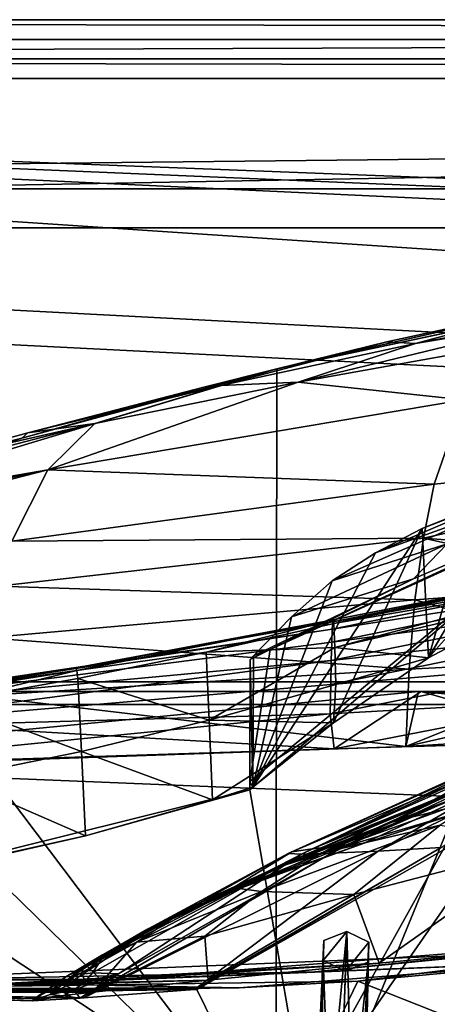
# Model space of a CAD drawing. Header units: metres. Extents: x 0 to 804, y -808 to 0.
# Tile 75 of 105: x 199 to 231, y -75 to 0. Entities that reach past the tile are written whole.
import ezdxf

# ---------------------------------------------------------------- set-up
doc = ezdxf.new("R2010")
doc.units = ezdxf.units.M

msp = doc.modelspace()

# ---------------------------------------------------------------- linework, layer by layer
at = {"layer": 'None0'}
for points in [[(743.104004, -37.838261, 2063.059814), (745.330872, -34.448139, 2063.059814), (34.402058, -4.519207, 2063.059814)], [(745.330872, -34.448139, 2063.059814), (748.720947, -32.221325, 2063.059814), (34.402058, -4.519207, 2063.059814)], [(34.402058, -4.519207, 2063.059814), (748.720947, -32.221325, 2063.059814), (788.402039, -4.519207, 2063.059814)], [(34.402058, -4.519207, 2063.059814), (64.544334, -51.518902, 2063.059814), (737.401917, -51.518902, 2063.059814)], [(743.104004, -37.838261, 2063.059814), (34.402058, -4.519207, 2063.059814), (737.401917, -51.518902, 2063.059814)], [(788.402039, -4.519207, 163.059708), (748.720947, -32.221325, 163.059708), (34.402058, -4.519207, 163.059708)], [(748.720947, -32.221325, 163.059708), (745.330872, -34.448139, 163.059708), (34.402058, -4.519207, 163.059708)], [(34.402058, -4.519207, 163.059708), (745.330872, -34.448139, 163.059708), (743.104004, -37.838261, 163.059708)], [(34.402058, -4.519207, 163.059708), (743.104004, -37.838261, 163.059708), (737.401917, -51.518902, 163.059708)], [(737.401917, -51.518902, 163.059708), (64.544334, -51.518902, 163.059708), (34.402058, -4.519207, 163.059708)], [(788.402039, -4.519207, 163.059708), (34.402058, -4.519207, 163.059708), (788.402039, -4.519207, 173.920044)], [(34.402058, -4.519207, 163.059708), (34.402058, -4.519207, 2063.059814), (788.402039, -4.519207, 173.920044)], [(788.402039, -4.519207, 173.920044), (34.402058, -4.519207, 2063.059814), (788.402039, -4.519207, 2051.920166)], [(34.402058, -4.519207, 2063.059814), (788.402039, -4.519207, 2063.059814), (788.402039, -4.519207, 2051.920166)], [(218.649078, -26.763483, 1607.814331), (218.58223, -86.707924, 1606.244751), (256.348969, -18.718821, 1608.025146)], [(218.58223, -86.707924, 1606.244751), (277.718262, -94.654442, 1606.036621), (256.348969, -18.718821, 1608.025146)], [(256.348969, -18.718821, 1608.025146), (255.401566, -18.944498, 1610.452026), (218.649078, -26.763483, 1607.814331)], [(255.401566, -18.944498, 1610.452026), (241.183777, -21.619293, 1610.288818), (218.649078, -26.763483, 1607.814331)], [(218.649078, -26.763483, 1607.814331), (241.183777, -21.619293, 1610.288818), (227.079117, -24.69672, 1610.106323)], [(227.079117, -24.69672, 1610.106323), (241.183777, -21.619293, 1610.288818), (229.278351, -24.819016, 1715.249512)], [(241.183777, -21.619293, 1610.288818), (244.289108, -21.97691, 1715.745117), (229.278351, -24.819016, 1715.249512)], [(229.278351, -24.819016, 1715.249512), (244.289108, -21.97691, 1715.745117), (239.751648, -23.093576, 1769.477905)], [(229.278351, -24.819016, 1715.249512), (239.751648, -23.093576, 1769.477905), (220.290787, -27.794302, 1822.262939)], [(220.290787, -27.794302, 1822.262939), (239.751648, -23.093576, 1769.477905), (235.975647, -24.98777, 1823.203125)], [(213.052689, -28.184273, 1609.904419), (227.079117, -24.69672, 1610.106323), (214.364761, -28.054518, 1714.703613)], [(227.079117, -24.69672, 1610.106323), (213.052689, -28.184273, 1609.904419), (218.649078, -26.763483, 1607.814331)], [(227.079117, -24.69672, 1610.106323), (229.278351, -24.819016, 1715.249512), (214.364761, -28.054518, 1714.703613)], [(214.364761, -28.054518, 1714.703613), (229.278351, -24.819016, 1715.249512), (220.290787, -27.794302, 1822.262939)], [(235.975647, -24.98777, 1823.203125), (232.963272, -29.139597, 1876.826904), (220.290787, -27.794302, 1822.262939)], [(218.649078, -26.763483, 1607.814331), (181.734879, -37.897289, 1607.522339), (218.58223, -86.707924, 1606.244751)], [(218.649078, -26.763483, 1607.814331), (199.112656, -32.082222, 1609.683472), (181.734879, -37.897289, 1607.522339)], [(213.052689, -28.184273, 1609.904419), (199.112656, -32.082222, 1609.683472), (218.649078, -26.763483, 1607.814331)], [(204.697021, -30.963556, 1821.230225), (220.290787, -27.794302, 1822.262939), (201.103622, -34.517273, 1874.442505)], [(220.290787, -27.794302, 1822.262939), (232.963272, -29.139597, 1876.826904), (201.103622, -34.517273, 1874.442505)], [(214.364761, -28.054518, 1714.703613), (220.290787, -27.794302, 1822.262939), (204.697021, -30.963556, 1821.230225)], [(199.112656, -32.082222, 1609.683472), (213.052689, -28.184273, 1609.904419), (199.558136, -31.681221, 1714.107422)], [(213.052689, -28.184273, 1609.904419), (214.364761, -28.054518, 1714.703613), (199.558136, -31.681221, 1714.107422)], [(199.558136, -31.681221, 1714.107422), (214.364761, -28.054518, 1714.703613), (204.697021, -30.963556, 1821.230225)], [(201.103622, -34.517273, 1874.442505), (232.963272, -29.139597, 1876.826904), (230.716278, -35.62178, 1930.227783)], [(232.963272, -29.139597, 1876.826904), (263.336761, -32.278755, 1932.462891), (230.716278, -35.62178, 1930.227783)], [(201.103622, -34.517273, 1874.442505), (171.586929, -39.607418, 1845.257935), (204.697021, -30.963556, 1821.230225)], [(171.586929, -39.607418, 1845.257935), (189.200775, -34.494038, 1820.105103), (204.697021, -30.963556, 1821.230225)], [(189.200775, -34.494038, 1820.105103), (184.868225, -35.696545, 1713.461182), (199.558136, -31.681221, 1714.107422)], [(199.558136, -31.681221, 1714.107422), (184.868225, -35.696545, 1713.461182), (199.112656, -32.082222, 1609.683472)], [(204.697021, -30.963556, 1821.230225), (189.200775, -34.494038, 1820.105103), (199.558136, -31.681221, 1714.107422)], [(199.112656, -32.082222, 1609.683472), (192.316971, -34.141483, 1609.568359), (181.734879, -37.897289, 1607.522339)], [(184.868225, -35.696545, 1713.461182), (192.316971, -34.141483, 1609.568359), (199.112656, -32.082222, 1609.683472)], [(230.716278, -35.62178, 1930.227783), (263.336761, -32.278755, 1932.462891), (229.880264, -39.752583, 1956.806641)], [(263.336761, -32.278755, 1932.462891), (262.230164, -42.215172, 1985.746338), (229.880264, -39.752583, 1956.806641)], [(167.797928, -43.065769, 1897.9552), (169.583389, -41.164787, 1871.617065), (201.103622, -34.517273, 1874.442505)], [(167.797928, -43.065769, 1897.9552), (201.103622, -34.517273, 1874.442505), (198.339661, -39.971333, 1927.494385)], [(169.583389, -41.164787, 1871.617065), (171.586929, -39.607418, 1845.257935), (201.103622, -34.517273, 1874.442505)], [(201.103622, -34.517273, 1874.442505), (230.716278, -35.62178, 1930.227783), (198.339661, -39.971333, 1927.494385)], [(237.92395, -35.874908, 538.545532), (229.774948, -39.008373, 514.513794), (241.50145, -34.316963, 512.705444)], [(241.50145, -34.316963, 512.705444), (229.774948, -39.008373, 514.513794), (233.546188, -37.553387, 488.983032)], [(230.716278, -35.62178, 1930.227783), (229.880264, -39.752583, 1956.806641), (198.339661, -39.971333, 1927.494385)], [(234.654755, -37.8297, 564.478149), (226.220749, -40.867779, 540.050842), (237.92395, -35.874908, 538.545532)], [(237.92395, -35.874908, 538.545532), (226.220749, -40.867779, 540.050842), (229.774948, -39.008373, 514.513794)], [(238.570755, -44.518494, 456.513367), (241.742996, -36.001438, 437.958038), (230.268311, -48.916824, 510.466858)], [(241.742996, -36.001438, 437.958038), (237.535645, -36.559338, 463.460327), (230.268311, -48.916824, 510.466858)], [(230.268311, -48.916824, 510.466858), (237.535645, -36.559338, 463.460327), (233.546188, -37.553387, 488.983032)], [(221.425644, -87.165344, 619.788818), (216.586395, -59.037418, 619.052307), (241.829666, -37.533306, 618.489197)], [(241.829666, -37.533306, 618.489197), (216.586395, -59.037418, 619.052307), (216.588089, -58.401325, 619.035645)], [(218.138321, -48.277084, 618.770508), (241.829666, -37.533306, 618.489197), (216.588089, -58.401325, 619.035645)], [(218.138321, -48.277084, 618.770508), (241.248566, -37.618626, 616.103516), (241.829666, -37.533306, 618.489197)], [(229.121277, -42.873604, 616.348938), (241.248566, -37.618626, 616.103516), (218.138321, -48.277084, 618.770508)], [(280.103149, -94.914627, 619.99176), (221.425644, -87.165344, 619.788818), (241.829666, -37.533306, 618.489197)], [(241.248566, -37.618626, 616.103516), (229.121277, -42.873604, 616.348938), (231.694473, -40.178661, 590.501038)], [(230.268311, -48.916824, 510.466858), (233.546188, -37.553387, 488.983032), (229.774948, -39.008373, 514.513794)], [(181.734879, -37.897289, 1607.522339), (173.124451, -42.32756, 1607.405762), (218.58223, -86.707924, 1606.244751)], [(231.694473, -40.178661, 590.501038), (222.881256, -43.012886, 565.600281), (234.654755, -37.8297, 564.478149)], [(234.654755, -37.8297, 564.478149), (222.881256, -43.012886, 565.600281), (226.220749, -40.867779, 540.050842)], [(222.984344, -53.908558, 564.284973), (229.774948, -39.008373, 514.513794), (216.81163, -58.845585, 616.968811)], [(229.774948, -39.008373, 514.513794), (226.220749, -40.867779, 540.050842), (216.81163, -58.845585, 616.968811)], [(222.984344, -53.908558, 564.284973), (230.268311, -48.916824, 510.466858), (229.774948, -39.008373, 514.513794)], [(197.269211, -43.431789, 1953.928833), (229.880264, -39.752583, 1956.806641), (229.236099, -44.48011, 1983.284302)], [(229.880264, -39.752583, 1956.806641), (197.269211, -43.431789, 1953.928833), (198.339661, -39.971333, 1927.494385)], [(229.236099, -44.48011, 1983.284302), (229.880264, -39.752583, 1956.806641), (245.713181, -43.2673, 1984.58252)], [(229.880264, -39.752583, 1956.806641), (262.230164, -42.215172, 1985.746338), (245.713181, -43.2673, 1984.58252)], [(229.121277, -42.873604, 616.348938), (219.760498, -45.777775, 591.108643), (231.694473, -40.178661, 590.501038)], [(231.694473, -40.178661, 590.501038), (219.760498, -45.777775, 591.108643), (222.881256, -43.012886, 565.600281)], [(216.81163, -58.845585, 616.968811), (226.220749, -40.867779, 540.050842), (222.881256, -43.012886, 565.600281)], [(222.973862, -46.019096, 376.626343), (222.936157, -46.162441, 349.872986), (242.618774, -42.194565, 375.609222)], [(222.936157, -46.162441, 349.872986), (242.616577, -42.700409, 348.747528), (242.618774, -42.194565, 375.609222)], [(242.618774, -42.194565, 375.609222), (242.620972, -42.148407, 402.502502), (222.973862, -46.019096, 376.626343)], [(242.620972, -42.148407, 402.502502), (223.011551, -46.300762, 403.408875), (222.973862, -46.019096, 376.626343)], [(242.620972, -42.148407, 402.502502), (242.681915, -42.896, 431.963501), (223.011551, -46.300762, 403.408875)], [(218.58223, -86.707924, 1606.244751), (173.124451, -42.32756, 1607.405762), (160.287186, -75.761993, 1606.531372)], [(216.81163, -58.845585, 616.968811), (222.881256, -43.012886, 565.600281), (219.760498, -45.777775, 591.108643)], [(229.121277, -42.873604, 616.348938), (216.851288, -48.766026, 616.62146), (219.760498, -45.777775, 591.108643)], [(216.851288, -48.766026, 616.62146), (229.121277, -42.873604, 616.348938), (218.138321, -48.277084, 618.770508)], [(242.61438, -43.665421, 321.927307), (242.616577, -42.700409, 348.747528), (222.898468, -46.73032, 323.15799)], [(242.616577, -42.700409, 348.747528), (222.936157, -46.162441, 349.872986), (222.898468, -46.73032, 323.15799)], [(223.011551, -46.300762, 403.408875), (242.681915, -42.896, 431.963501), (223.086929, -48.142395, 457.024811)], [(223.086929, -48.142395, 457.024811), (242.681915, -42.896, 431.963501), (238.570755, -44.518494, 456.513367)], [(196.406677, -47.386379, 1980.285522), (197.269211, -43.431789, 1953.928833), (229.236099, -44.48011, 1983.284302)], [(242.61438, -43.665421, 321.927307), (222.860779, -47.721725, 296.490479), (242.612167, -45.088509, 295.158417)], [(222.898468, -46.73032, 323.15799), (222.860779, -47.721725, 296.490479), (242.61438, -43.665421, 321.927307)], [(245.343887, -48.947945, 2010.987183), (229.236099, -44.48011, 1983.284302), (245.713181, -43.2673, 1984.58252)], [(229.236099, -44.48011, 1983.284302), (228.783936, -49.804897, 2009.645752), (196.406677, -47.386379, 1980.285522)], [(238.570755, -44.518494, 456.513367), (230.268311, -48.916824, 510.466858), (223.086929, -48.142395, 457.024811)], [(228.783936, -49.804897, 2009.645752), (229.236099, -44.48011, 1983.284302), (245.343887, -48.947945, 2010.987183)], [(242.60997, -46.968536, 268.450775), (242.612167, -45.088509, 295.158417), (222.82309, -49.135601, 269.879578)], [(242.612167, -45.088509, 295.158417), (222.860779, -47.721725, 296.490479), (222.82309, -49.135601, 269.879578)], [(203.251266, -49.700634, 351.130951), (222.973862, -46.019096, 376.626343), (203.320206, -49.907318, 377.763184)], [(222.936157, -46.162441, 349.872986), (222.973862, -46.019096, 376.626343), (203.251266, -49.700634, 351.130951)], [(203.320206, -49.907318, 377.763184), (222.973862, -46.019096, 376.626343), (213.235535, -48.503475, 403.902069)], [(222.973862, -46.019096, 376.626343), (223.011551, -46.300762, 403.408875), (213.235535, -48.503475, 403.902069)], [(216.851288, -48.766026, 616.62146), (216.81163, -58.845585, 616.968811), (219.760498, -45.777775, 591.108643)], [(222.860779, -47.721725, 296.490479), (222.898468, -46.73032, 323.15799), (183.258057, -52.801323, 299.624786)], [(183.258057, -52.801323, 299.624786), (222.898468, -46.73032, 323.15799), (183.393112, -52.635166, 352.521271)], [(222.898468, -46.73032, 323.15799), (203.251266, -49.700634, 351.130951), (183.393112, -52.635166, 352.521271)], [(222.898468, -46.73032, 323.15799), (222.936157, -46.162441, 349.872986), (203.251266, -49.700634, 351.130951)], [(213.235535, -48.503475, 403.902069), (223.011551, -46.300762, 403.408875), (223.086929, -48.142395, 457.024811)], [(228.783936, -49.804897, 2009.645752), (195.752228, -51.836338, 2006.551758), (196.406677, -47.386379, 1980.285522)], [(222.82309, -49.135601, 269.879578), (222.785385, -50.970516, 243.334351), (242.60997, -46.968536, 268.450775)], [(222.785385, -50.970516, 243.334351), (242.607773, -49.303947, 241.814194), (242.60997, -46.968536, 268.450775)], [(222.82309, -49.135601, 269.879578), (222.860779, -47.721725, 296.490479), (183.258057, -52.801323, 299.624786)], [(223.086929, -48.142395, 457.024811), (213.467758, -53.710846, 510.903503), (213.235535, -48.503475, 403.902069)], [(223.086929, -48.142395, 457.024811), (223.162323, -50.980717, 510.656555), (213.467758, -53.710846, 510.903503)], [(216.613174, -49.042706, 618.790588), (218.138321, -48.277084, 618.770508), (216.588089, -58.401325, 619.035645)], [(218.138321, -48.277084, 618.770508), (216.613174, -49.042706, 618.790588), (216.851288, -48.766026, 616.62146)], [(230.268311, -48.916824, 510.466858), (223.162323, -50.980717, 510.656555), (223.086929, -48.142395, 457.024811)], [(295.156006, -54.164406, 2040.5354), (228.524063, -55.725853, 2035.875732), (261.932709, -48.197147, 2012.191406)], [(228.524063, -55.725853, 2035.875732), (245.343887, -48.947945, 2010.987183), (261.932709, -48.197147, 2012.191406)], [(213.235535, -48.503475, 403.902069), (203.38913, -50.50024, 404.421967), (203.320206, -49.907318, 377.763184)], [(213.467758, -53.710846, 510.903503), (203.38913, -50.50024, 404.421967), (213.235535, -48.503475, 403.902069)], [(216.613174, -49.042706, 618.790588), (216.588089, -58.401325, 619.035645), (216.81163, -58.845585, 616.968811)], [(216.851288, -48.766026, 616.62146), (216.613174, -49.042706, 618.790588), (216.81163, -58.845585, 616.968811)], [(230.268311, -48.916824, 510.466858), (222.984344, -53.908558, 564.284973), (223.162323, -50.980717, 510.656555)], [(228.524063, -55.725853, 2035.875732), (228.783936, -49.804897, 2009.645752), (245.343887, -48.947945, 2010.987183)], [(183.258057, -52.801323, 299.624786), (183.123016, -54.332413, 246.911255), (222.82309, -49.135601, 269.879578)], [(183.123016, -54.332413, 246.911255), (222.785385, -50.970516, 243.334351), (222.82309, -49.135601, 269.879578)], [(183.393112, -52.635166, 352.521271), (203.251266, -49.700634, 351.130951), (203.320206, -49.907318, 377.763184)], [(195.752228, -51.836338, 2006.551758), (228.783936, -49.804897, 2009.645752), (228.524063, -55.725853, 2035.875732)], [(222.785385, -50.970516, 243.334351), (222.747696, -53.224937, 216.863876), (242.607773, -49.303947, 241.814194)], [(222.747696, -53.224937, 216.863876), (242.605576, -52.093094, 215.258438), (242.607773, -49.303947, 241.814194)], [(183.393112, -52.635166, 352.521271), (203.320206, -49.907318, 377.763184), (183.460648, -53.066143, 379.019653)], [(183.460648, -53.066143, 379.019653), (203.320206, -49.907318, 377.763184), (193.482376, -52.280144, 404.968475)], [(203.320206, -49.907318, 377.763184), (203.38913, -50.50024, 404.421967), (193.482376, -52.280144, 404.968475)], [(193.482376, -52.280144, 404.968475), (203.38913, -50.50024, 404.421967), (203.664856, -56.101048, 511.163818)], [(203.38913, -50.50024, 404.421967), (213.467758, -53.710846, 510.903503), (203.664856, -56.101048, 511.163818)], [(222.747696, -53.224937, 216.863876), (222.785385, -50.970516, 243.334351), (183.123016, -54.332413, 246.911255)], [(223.162323, -50.980717, 510.656555), (222.984344, -53.908558, 564.284973), (213.467758, -53.710846, 510.903503)], [(737.401917, -51.518902, 163.059708), (396.130096, -51.518902, 182.490662), (64.544334, -51.518902, 163.059708)], [(396.130096, -51.518902, 182.490662), (312.807922, -51.518902, 184.444412), (64.544334, -51.518902, 163.059708)], [(64.544334, -51.518902, 163.059708), (312.807922, -51.518902, 184.444412), (229.716583, -51.518902, 189.861313)], [(229.716583, -51.518902, 189.861313), (147.070816, -51.518902, 198.713211), (64.544334, -51.518902, 163.059708)], [(162.643372, -51.518902, 2029.060913), (229.516266, -51.518902, 2035.961548), (64.544334, -51.518902, 2063.059814)], [(229.516266, -51.518902, 2035.961548), (296.583313, -51.518902, 2040.610718), (64.544334, -51.518902, 2063.059814)], [(64.544334, -51.518902, 2063.059814), (296.583313, -51.518902, 2040.610718), (363.768707, -51.518902, 2043.003296)], [(363.768707, -51.518902, 2043.003296), (430.996582, -51.518902, 2043.136353), (64.544334, -51.518902, 2063.059814)], [(430.996582, -51.518902, 2043.136353), (737.401917, -51.518902, 2063.059814), (64.544334, -51.518902, 2063.059814)], [(229.716583, -51.518902, 189.861313), (223.037521, -55.894699, 190.447845), (147.070816, -51.518902, 198.713211)], [(223.037521, -55.894699, 190.447845), (183.245438, -57.188892, 194.411057), (147.070816, -51.518902, 198.713211)], [(228.524063, -55.725853, 2035.875732), (229.516266, -51.518902, 2035.961548), (162.148758, -58.017933, 2029.001343)], [(229.516266, -51.518902, 2035.961548), (162.643372, -51.518902, 2029.060913), (162.148758, -58.017933, 2029.001343)], [(162.148758, -58.017933, 2029.001343), (195.752228, -51.836338, 2006.551758), (228.524063, -55.725853, 2035.875732)], [(242.965576, -55.324387, 188.764526), (223.037521, -55.894699, 190.447845), (229.716583, -51.518902, 189.861313)], [(295.156006, -54.164406, 2040.5354), (296.583313, -51.518902, 2040.610718), (228.524063, -55.725853, 2035.875732)], [(296.583313, -51.518902, 2040.610718), (229.516266, -51.518902, 2035.961548), (228.524063, -55.725853, 2035.875732)], [(262.910919, -54.825188, 187.280441), (242.965576, -55.324387, 188.764526), (229.716583, -51.518902, 189.861313)], [(262.910919, -54.825188, 187.280441), (229.716583, -51.518902, 189.861313), (302.844818, -54.03294, 184.910767)], [(229.716583, -51.518902, 189.861313), (312.807922, -51.518902, 184.444412), (302.844818, -54.03294, 184.910767)], [(203.664856, -56.101048, 511.163818), (193.768616, -58.134949, 511.437469), (193.482376, -52.280144, 404.968475)], [(222.747696, -53.224937, 216.863876), (223.037521, -55.894699, 190.447845), (242.605576, -52.093094, 215.258438)], [(223.037521, -55.894699, 190.447845), (242.965576, -55.324387, 188.764526), (242.605576, -52.093094, 215.258438)], [(183.123016, -54.332413, 246.911255), (183.245438, -57.188892, 194.411057), (222.747696, -53.224937, 216.863876)], [(183.245438, -57.188892, 194.411057), (223.037521, -55.894699, 190.447845), (222.747696, -53.224937, 216.863876)], [(224.231384, -63.236019, 1065.612671), (221.357208, -63.559124, 1008.643982), (246.159088, -53.564972, 1065.625244)], [(221.357208, -63.559124, 1008.643982), (242.11586, -54.346607, 1008.777649), (246.159088, -53.564972, 1065.625244)], [(246.159088, -53.564972, 1065.625244), (225.259933, -63.158981, 1080.927124), (224.231384, -63.236019, 1065.612671)], [(233.563232, -60.515148, 1123.090454), (225.259933, -63.158981, 1080.927124), (246.159088, -53.564972, 1065.625244)], [(213.467758, -53.710846, 510.903503), (213.724609, -59.825218, 617.020447), (203.664856, -56.101048, 511.163818)], [(213.467758, -53.710846, 510.903503), (222.984344, -53.908558, 564.284973), (213.724609, -59.825218, 617.020447)], [(222.984344, -53.908558, 564.284973), (216.81163, -58.845585, 616.968811), (213.724609, -59.825218, 617.020447)], [(221.357208, -63.559124, 1008.643982), (219.794403, -63.792526, 951.365112), (242.11586, -54.346607, 1008.777649)], [(219.794403, -63.792526, 951.365112), (239.648453, -54.899479, 951.680603), (242.11586, -54.346607, 1008.777649)], [(219.794403, -63.792526, 951.365112), (219.528961, -63.930351, 893.799927), (239.648453, -54.899479, 951.680603)], [(219.528961, -63.930351, 893.799927), (238.717804, -55.213818, 894.298889), (239.648453, -54.899479, 951.680603)], [(222.85054, -63.905933, 777.909851), (241.365311, -55.104694, 778.537842), (239.295349, -55.283051, 836.599487)], [(222.85054, -63.905933, 777.909851), (226.4272, -63.743515, 719.618958), (241.365311, -55.104694, 778.537842)], [(226.4272, -63.743515, 719.618958), (231.251068, -63.469284, 661.791809), (244.926193, -54.680893, 720.062378)], [(226.4272, -63.743515, 719.618958), (244.926193, -54.680893, 720.062378), (241.365311, -55.104694, 778.537842)], [(219.528961, -63.930351, 893.799927), (220.550034, -63.968651, 835.97522), (238.717804, -55.213818, 894.298889)], [(220.550034, -63.968651, 835.97522), (239.295349, -55.283051, 836.599487), (238.717804, -55.213818, 894.298889)], [(220.550034, -63.968651, 835.97522), (222.85054, -63.905933, 777.909851), (239.295349, -55.283051, 836.599487)], [(203.664856, -56.101048, 511.163818), (203.979462, -62.564732, 617.173096), (193.768616, -58.134949, 511.437469)], [(213.724609, -59.825218, 617.020447), (203.979462, -62.564732, 617.173096), (203.664856, -56.101048, 511.163818)], [(235.798859, -57.667873, 1231.508057), (238.360626, -57.246353, 1279.710571), (222.092178, -63.866562, 1182.118774)], [(222.092178, -63.866562, 1182.118774), (238.360626, -57.246353, 1279.710571), (231.178329, -61.76297, 1279.087769)], [(226.970993, -61.353024, 1182.365845), (235.798859, -57.667873, 1231.508057), (222.092178, -63.866562, 1182.118774)], [(232.05159, -59.326065, 1182.613037), (235.798859, -57.667873, 1231.508057), (226.970993, -61.353024, 1182.365845)], [(227.45401, -61.536526, 1133.087402), (231.579407, -60.513763, 1133.150513), (237.281235, -57.801277, 1182.860107)], [(227.45401, -61.536526, 1133.087402), (237.281235, -57.801277, 1182.860107), (232.05159, -59.326065, 1182.613037)], [(203.979462, -62.564732, 617.173096), (194.072372, -64.817017, 617.312622), (193.768616, -58.134949, 511.437469)], [(216.81163, -58.845585, 616.968811), (216.586395, -59.037418, 619.052307), (213.724609, -59.825218, 617.020447)], [(216.81163, -58.845585, 616.968811), (216.588089, -58.401325, 619.035645), (216.586395, -59.037418, 619.052307)], [(216.586395, -59.037418, 619.052307), (189.124817, -65.864868, 619.231079), (203.979462, -62.564732, 617.173096)], [(216.586395, -59.037418, 619.052307), (221.425644, -87.165344, 619.788818), (189.124817, -65.864868, 619.231079)], [(216.586395, -59.037418, 619.052307), (203.979462, -62.564732, 617.173096), (213.724609, -59.825218, 617.020447)], [(227.45401, -61.536526, 1133.087402), (232.05159, -59.326065, 1182.613037), (219.505966, -64.595276, 1132.960938)], [(219.505966, -64.595276, 1132.960938), (232.05159, -59.326065, 1182.613037), (226.970993, -61.353024, 1182.365845)], [(212.52594, -74.353897, 659.36676), (236.577499, -60.736385, 659.723389), (231.251068, -63.469284, 661.791809)], [(218.582199, -86.707916, 659.043274), (236.577499, -60.736385, 659.723389), (212.52594, -74.353897, 659.36676)], [(218.582199, -86.707916, 659.043274), (277.718231, -94.654434, 658.835205), (236.577499, -60.736385, 659.723389)], [(222.454269, -63.795162, 1083.106323), (233.563232, -60.515148, 1123.090454), (231.579407, -60.513763, 1133.150513)], [(222.454269, -63.795162, 1083.106323), (231.579407, -60.513763, 1133.150513), (227.45401, -61.536526, 1133.087402)], [(225.259933, -63.158981, 1080.927124), (233.563232, -60.515148, 1123.090454), (222.454269, -63.795162, 1083.106323)], [(160.28714, -75.761986, 659.329895), (102.809464, -61.850685, 659.694153), (221.425644, -87.165344, 619.788818)], [(221.425644, -87.165344, 619.788818), (102.809464, -61.850685, 659.694153), (163.565582, -76.462357, 619.508545)], [(222.092178, -63.866562, 1182.118774), (231.178329, -61.76297, 1279.087769), (217.46489, -66.842659, 1181.871582)], [(231.178329, -61.76297, 1279.087769), (224.538681, -67.079819, 1278.464844), (217.46489, -66.842659, 1181.871582)], [(222.454269, -63.795162, 1083.106323), (227.45401, -61.536526, 1133.087402), (219.350311, -64.794777, 1083.177856)], [(219.350311, -64.794777, 1083.177856), (227.45401, -61.536526, 1133.087402), (219.505966, -64.595276, 1132.960938)], [(226.970993, -61.353024, 1182.365845), (222.092178, -63.866562, 1182.118774), (219.505966, -64.595276, 1132.960938)], [(224.538681, -67.079819, 1278.464844), (231.178329, -61.76297, 1279.087769), (239.457336, -63.199181, 1374.319824)], [(189.124817, -65.864868, 619.231079), (194.072372, -64.817017, 617.312622), (203.979462, -62.564732, 617.173096)], [(225.259933, -63.158981, 1080.927124), (214.338715, -67.154045, 1008.617676), (224.231384, -63.236019, 1065.612671)], [(214.338715, -67.154045, 1008.617676), (225.259933, -63.158981, 1080.927124), (215.214005, -66.705231, 1033.103638)], [(224.231384, -63.236019, 1065.612671), (214.338715, -67.154045, 1008.617676), (221.357208, -63.559124, 1008.643982)], [(215.214005, -66.705231, 1033.103638), (225.259933, -63.158981, 1080.927124), (222.454269, -63.795162, 1083.106323)], [(239.457336, -63.199181, 1374.319824), (226.48381, -72.34507, 1341.5625), (224.538681, -67.079819, 1278.464844)], [(239.457336, -63.199181, 1374.319824), (243.803574, -70.67997, 1453.689941), (226.48381, -72.34507, 1341.5625)], [(222.85054, -63.905933, 777.909851), (203.854187, -74.991562, 777.186401), (226.4272, -63.743515, 719.618958)], [(203.854187, -74.991562, 777.186401), (212.345871, -74.367699, 661.310913), (226.4272, -63.743515, 719.618958)], [(206.51265, -73.166542, 782.752502), (203.854187, -74.991562, 777.186401), (222.85054, -63.905933, 777.909851)], [(205.332138, -71.845009, 893.392944), (204.524643, -73.076172, 838.019897), (220.550034, -63.968651, 835.97522)], [(204.524643, -73.076172, 838.019897), (206.51265, -73.166542, 782.752502), (220.550034, -63.968651, 835.97522)], [(208.827148, -69.681061, 953.997986), (205.332138, -71.845009, 893.392944), (219.528961, -63.930351, 893.799927)], [(205.332138, -71.845009, 893.392944), (220.550034, -63.968651, 835.97522), (219.528961, -63.930351, 893.799927)], [(220.550034, -63.968651, 835.97522), (206.51265, -73.166542, 782.752502), (222.85054, -63.905933, 777.909851)], [(214.338715, -67.154045, 1008.617676), (208.827148, -69.681061, 953.997986), (219.794403, -63.792526, 951.365112)], [(208.827148, -69.681061, 953.997986), (219.528961, -63.930351, 893.799927), (219.794403, -63.792526, 951.365112)], [(226.4272, -63.743515, 719.618958), (212.345871, -74.367699, 661.310913), (231.251068, -63.469284, 661.791809)], [(212.345871, -74.367699, 661.310913), (212.52594, -74.353897, 659.36676), (231.251068, -63.469284, 661.791809)], [(214.338715, -67.154045, 1008.617676), (219.794403, -63.792526, 951.365112), (221.357208, -63.559124, 1008.643982)], [(215.214005, -66.705231, 1033.103638), (222.454269, -63.795162, 1083.106323), (219.350311, -64.794777, 1083.177856)], [(222.092178, -63.866562, 1182.118774), (215.741623, -66.61174, 1132.897827), (219.505966, -64.595276, 1132.960938)], [(217.46489, -66.842659, 1181.871582), (215.741623, -66.61174, 1132.897827), (222.092178, -63.866562, 1182.118774)], [(215.214005, -66.705231, 1033.103638), (219.350311, -64.794777, 1083.177856), (212.958267, -67.636421, 1033.23645)], [(212.958267, -67.636421, 1033.23645), (219.350311, -64.794777, 1083.177856), (213.406723, -67.383629, 1083.321045)], [(219.505966, -64.595276, 1132.960938), (215.741623, -66.61174, 1132.897827), (213.406723, -67.383629, 1083.321045)], [(219.350311, -64.794777, 1083.177856), (219.505966, -64.595276, 1132.960938), (213.406723, -67.383629, 1083.321045)], [(221.425644, -87.165344, 619.788818), (163.565582, -76.462357, 619.508545), (189.124817, -65.864868, 619.231079)], [(207.881882, -70.715073, 1083.464233), (215.741623, -66.61174, 1132.897827), (217.46489, -66.842659, 1181.871582)], [(207.881882, -70.715073, 1083.464233), (210.587158, -68.959846, 1083.3927), (215.741623, -66.61174, 1132.897827)], [(213.13707, -70.253654, 1181.624512), (207.881882, -70.715073, 1083.464233), (217.46489, -66.842659, 1181.871582)], [(208.827148, -69.681061, 953.997986), (214.338715, -67.154045, 1008.617676), (209.813187, -69.209396, 983.124756)], [(209.813187, -69.209396, 983.124756), (214.338715, -67.154045, 1008.617676), (215.214005, -66.705231, 1033.103638)], [(209.813187, -69.209396, 983.124756), (215.214005, -66.705231, 1033.103638), (212.958267, -67.636421, 1033.23645)], [(215.741623, -66.61174, 1132.897827), (210.587158, -68.959846, 1083.3927), (213.406723, -67.383629, 1083.321045)], [(217.46489, -66.842659, 1181.871582), (224.538681, -67.079819, 1278.464844), (213.13707, -70.253654, 1181.624512)], [(224.538681, -67.079819, 1278.464844), (213.3797, -73.636658, 1228.516968), (213.13707, -70.253654, 1181.624512)], [(226.48381, -72.34507, 1341.5625), (213.3797, -73.636658, 1228.516968), (224.538681, -67.079819, 1278.464844)], [(208.671066, -69.757843, 1033.501953), (208.242294, -70.031509, 983.257935), (212.958267, -67.636421, 1033.23645)], [(212.958267, -67.636421, 1033.23645), (208.242294, -70.031509, 983.257935), (209.813187, -69.209396, 983.124756)], [(213.406723, -67.383629, 1083.321045), (210.587158, -68.959846, 1083.3927), (208.671066, -69.757843, 1033.501953)], [(213.406723, -67.383629, 1083.321045), (208.671066, -69.757843, 1033.501953), (212.958267, -67.636421, 1033.23645)], [(243.803574, -70.67997, 1453.689941), (265.084991, -68.664879, 1564.066162), (221.570923, -72.988396, 1452.46936)], [(265.084991, -68.664879, 1564.066162), (240.536331, -72.270653, 1564.304443), (221.570923, -72.988396, 1452.46936)], [(224.845917, -73.718735, 1566.402588), (265.557587, -68.620758, 1566.300171), (277.738068, -94.656601, 1566.981934)], [(265.557587, -68.620758, 1566.300171), (224.845917, -73.718735, 1566.402588), (265.084991, -68.664879, 1564.066162)], [(224.845917, -73.718735, 1566.402588), (240.536331, -72.270653, 1564.304443), (265.084991, -68.664879, 1564.066162)], [(145.417068, -72.463768, 1606.617676), (130.600632, -68.96978, 1606.709229), (218.605759, -86.711723, 1566.773804)], [(218.605759, -86.711723, 1566.773804), (130.600632, -68.96978, 1606.709229), (160.31427, -75.767815, 1566.487305)], [(203.742493, -73.176216, 883.144043), (205.332138, -71.845009, 893.392944), (209.813187, -69.209396, 983.124756)], [(205.175278, -71.906227, 933.230469), (203.742493, -73.176216, 883.144043), (209.813187, -69.209396, 983.124756)], [(210.587158, -68.959846, 1083.3927), (203.8685, -72.537117, 983.657532), (208.671066, -69.757843, 1033.501953)], [(203.8685, -72.537117, 983.657532), (210.587158, -68.959846, 1083.3927), (207.881882, -70.715073, 1083.464233)], [(208.242294, -70.031509, 983.257935), (205.175278, -71.906227, 933.230469), (209.813187, -69.209396, 983.124756)], [(205.332138, -71.845009, 893.392944), (208.827148, -69.681061, 953.997986), (209.813187, -69.209396, 983.124756)], [(208.671066, -69.757843, 1033.501953), (203.8685, -72.537117, 983.657532), (205.283157, -71.697235, 983.524353)], [(205.175278, -71.906227, 933.230469), (208.242294, -70.031509, 983.257935), (205.283157, -71.697235, 983.524353)], [(208.242294, -70.031509, 983.257935), (208.671066, -69.757843, 1033.501953), (205.283157, -71.697235, 983.524353)], [(204.55249, -74.548943, 1114.881104), (200.053711, -75.076752, 1001.18335), (207.881882, -70.715073, 1083.464233)], [(207.881882, -70.715073, 1083.464233), (200.053711, -75.076752, 1001.18335), (202.480515, -73.384468, 983.790771)], [(202.480515, -73.384468, 983.790771), (203.8685, -72.537117, 983.657532), (207.881882, -70.715073, 1083.464233)], [(213.3797, -73.636658, 1228.516968), (204.55249, -74.548943, 1114.881104), (213.13707, -70.253654, 1181.624512)], [(213.13707, -70.253654, 1181.624512), (204.55249, -74.548943, 1114.881104), (207.881882, -70.715073, 1083.464233)], [(243.803574, -70.67997, 1453.689941), (221.570923, -72.988396, 1452.46936), (206.290909, -73.584869, 1339.773071)], [(226.48381, -72.34507, 1341.5625), (243.803574, -70.67997, 1453.689941), (206.290909, -73.584869, 1339.773071)], [(203.8685, -72.537117, 983.657532), (203.230484, -73.152054, 933.422974), (205.283157, -71.697235, 983.524353)], [(205.283157, -71.697235, 983.524353), (203.230484, -73.152054, 933.422974), (205.175278, -71.906227, 933.230469)], [(152.845383, -74.13739, 1606.573853), (145.417068, -72.463768, 1606.617676), (218.605759, -86.711723, 1566.773804)], [(213.3797, -73.636658, 1228.516968), (226.48381, -72.34507, 1341.5625), (194.811569, -74.056267, 1226.901855)], [(194.811569, -74.056267, 1226.901855), (226.48381, -72.34507, 1341.5625), (206.290909, -73.584869, 1339.773071)], [(221.570923, -72.988396, 1452.46936), (240.536331, -72.270653, 1564.304443), (199.432404, -73.916031, 1452.43396)], [(240.536331, -72.270653, 1564.304443), (215.766357, -74.224068, 1564.504517), (199.432404, -73.916031, 1452.43396)], [(203.230484, -73.152054, 933.422974), (203.742493, -73.176216, 883.144043), (205.175278, -71.906227, 933.230469)], [(204.524643, -73.076172, 838.019897), (205.332138, -71.845009, 893.392944), (203.742493, -73.176216, 883.144043)], [(240.536331, -72.270653, 1564.304443), (224.845917, -73.718735, 1566.402588), (215.766357, -74.224068, 1564.504517)], [(186.296921, -73.681679, 1339.741455), (199.432404, -73.916031, 1452.43396), (166.315613, -72.657372, 1339.709717)], [(199.432404, -73.916031, 1452.43396), (177.267044, -73.476845, 1452.39856), (166.315613, -72.657372, 1339.709717)], [(221.570923, -72.988396, 1452.46936), (186.296921, -73.681679, 1339.741455), (206.290909, -73.584869, 1339.773071)], [(199.432404, -73.916031, 1452.43396), (186.296921, -73.681679, 1339.741455), (221.570923, -72.988396, 1452.46936)], [(202.506058, -74.06575, 883.237183), (203.8685, -72.537117, 983.657532), (201.286911, -74.729897, 883.330261)], [(203.8685, -72.537117, 983.657532), (202.480515, -73.384468, 983.790771), (201.286911, -74.729897, 883.330261)], [(202.506058, -74.06575, 883.237183), (203.230484, -73.152054, 933.422974), (203.8685, -72.537117, 983.657532)], [(203.742493, -73.176216, 883.144043), (203.230484, -73.152054, 933.422974), (202.506058, -74.06575, 883.237183)], [(203.941132, -73.76532, 832.987793), (203.742493, -73.176216, 883.144043), (202.506058, -74.06575, 883.237183)], [(203.107315, -74.387566, 833.001709), (203.557556, -75.011635, 782.752502), (206.51265, -73.166542, 782.752502)], [(203.107315, -74.387566, 833.001709), (206.51265, -73.166542, 782.752502), (203.941132, -73.76532, 832.987793)], [(206.51265, -73.166542, 782.752502), (203.557556, -75.011635, 782.752502), (203.854187, -74.991562, 777.186401)], [(203.941132, -73.76532, 832.987793), (204.524643, -73.076172, 838.019897), (203.742493, -73.176216, 883.144043)], [(206.51265, -73.166542, 782.752502), (204.524643, -73.076172, 838.019897), (203.941132, -73.76532, 832.987793)], [(206.290909, -73.584869, 1339.773071), (186.296921, -73.681679, 1339.741455), (176.427658, -73.521729, 1226.889771)], [(176.427658, -73.521729, 1226.889771), (194.811569, -74.056267, 1226.901855), (206.290909, -73.584869, 1339.773071)], [(199.432404, -73.916031, 1452.43396), (215.766357, -74.224068, 1564.504517), (177.267044, -73.476845, 1452.39856)], [(215.766357, -74.224068, 1564.504517), (190.894943, -74.508598, 1564.665771), (177.267044, -73.476845, 1452.39856)], [(218.605759, -86.711723, 1566.773804), (183.822235, -74.293457, 1566.444458), (224.845917, -73.718735, 1566.402588)], [(224.845917, -73.718735, 1566.402588), (183.822235, -74.293457, 1566.444458), (215.766357, -74.224068, 1564.504517)], [(204.55249, -74.548943, 1114.881104), (213.3797, -73.636658, 1228.516968), (187.127396, -74.402977, 1113.927246)], [(187.127396, -74.402977, 1113.927246), (213.3797, -73.636658, 1228.516968), (194.811569, -74.056267, 1226.901855)], [(200.053711, -75.076752, 1001.18335), (199.888687, -75.219269, 887.730896), (202.480515, -73.384468, 983.790771)], [(202.480515, -73.384468, 983.790771), (199.888687, -75.219269, 887.730896), (201.286911, -74.729897, 883.330261)], [(203.107315, -74.387566, 833.001709), (203.941132, -73.76532, 832.987793), (202.506058, -74.06575, 883.237183)], [(277.738068, -94.656601, 1566.981934), (218.605759, -86.711723, 1566.773804), (224.845917, -73.718735, 1566.402588)], [(218.605759, -86.711723, 1566.773804), (156.56459, -74.955826, 1606.55249), (152.845383, -74.13739, 1606.573853)], [(160.28714, -75.761986, 659.329895), (218.582199, -86.707916, 659.043274), (184.821991, -74.318321, 659.392456)], [(218.605759, -86.711723, 1566.773804), (160.31427, -75.767815, 1566.487305), (183.822235, -74.293457, 1566.444458)], [(183.090073, -74.727043, 887.767273), (200.053711, -75.076752, 1001.18335), (183.226364, -74.625999, 1000.897705)], [(186.703369, -74.707535, 774.46521), (199.888687, -75.219269, 887.730896), (183.090073, -74.727043, 887.767273)], [(199.888687, -75.219269, 887.730896), (200.053711, -75.076752, 1001.18335), (183.090073, -74.727043, 887.767273)], [(183.226364, -74.625999, 1000.897705), (204.55249, -74.548943, 1114.881104), (187.127396, -74.402977, 1113.927246)], [(200.053711, -75.076752, 1001.18335), (204.55249, -74.548943, 1114.881104), (183.226364, -74.625999, 1000.897705)], [(215.766357, -74.224068, 1564.504517), (183.822235, -74.293457, 1566.444458), (190.894943, -74.508598, 1564.665771)], [(184.821991, -74.318321, 659.392456), (218.582199, -86.707916, 659.043274), (212.52594, -74.353897, 659.36676)], [(184.821991, -74.318321, 659.392456), (212.52594, -74.353897, 659.36676), (194.047882, -74.567749, 661.192566)], [(186.703369, -74.707535, 774.46521), (194.047882, -74.567749, 661.192566), (212.345871, -74.367699, 661.310913)], [(212.345871, -74.367699, 661.310913), (203.854187, -74.991562, 777.186401), (186.703369, -74.707535, 774.46521)], [(203.854187, -74.991562, 777.186401), (203.557556, -75.011635, 782.752502), (186.703369, -74.707535, 774.46521)], [(186.703369, -74.707535, 774.46521), (203.557556, -75.011635, 782.752502), (199.888687, -75.219269, 887.730896)], [(212.52594, -74.353897, 659.36676), (212.345871, -74.367699, 661.310913), (194.047882, -74.567749, 661.192566)], [(199.888687, -75.219269, 887.730896), (202.267365, -74.838814, 833.015564), (201.286911, -74.729897, 883.330261)], [(201.286911, -74.729897, 883.330261), (203.107315, -74.387566, 833.001709), (202.506058, -74.06575, 883.237183)], [(201.286911, -74.729897, 883.330261), (202.267365, -74.838814, 833.015564), (203.107315, -74.387566, 833.001709)], [(202.267365, -74.838814, 833.015564), (203.557556, -75.011635, 782.752502), (203.107315, -74.387566, 833.001709)], [(160.287186, -75.761993, 1606.531372), (156.56459, -74.955826, 1606.55249), (218.605759, -86.711723, 1566.773804)], [(199.888687, -75.219269, 887.730896), (203.557556, -75.011635, 782.752502), (202.267365, -74.838814, 833.015564)]]:
    msp.add_3dface(points, dxfattribs=at)
at = {"layer": 'None012311'}
for points in [[(804.032654, 0), (0, 0), (802.505432, -1.527202, 175)], [(0, 0), (1.527202, -1.527202, 175), (802.505432, -1.527202, 175)], [(804.032654, 0), (3.000114, -3.000114), (0, 0)], [(801.032532, -3.000114), (3.000114, -3.000114), (804.032654, 0)], [(1.527202, -1.527202, 175), (20.92194, -15.961353, 175), (802.505432, -1.527202, 175)], [(20.92194, -15.961353, 175), (783.111084, -15.961353, 175), (802.505432, -1.527202, 175)], [(801.032532, -3.000114), (799.531494, -4.501135, 172), (3.000114, -3.000114)], [(799.531494, -4.501135, 172), (4.501135, -4.501135, 172), (3.000114, -3.000114)], [(4.501135, -4.501135, 172), (799.531494, -4.501135, 172), (20.92194, -12.961353, 172)], [(20.92194, -12.961353, 172), (799.531494, -4.501135, 172), (783.111084, -12.961353, 172)], [(783.111084, -12.961353, 160.059708), (20.92194, -12.961353, 160.059708), (783.111084, -12.961353, 172)], [(20.92194, -12.961353, 160.059708), (20.92194, -12.961353, 172), (783.111084, -12.961353, 172)], [(783.111084, -12.961353, 160.059708), (742.463989, -50.772301, 160.059708), (20.92194, -12.961353, 160.059708)], [(742.463989, -50.772301, 160.059708), (61.568443, -50.772301, 160.059708), (20.92194, -12.961353, 160.059708)], [(783.111084, -15.961353, 163.059708), (20.92194, -15.961353, 163.059708), (744.424927, -52.504349, 163.059708)], [(744.424927, -52.504349, 163.059708), (20.92194, -15.961353, 163.059708), (59.607487, -52.50436, 163.059708)], [(783.111084, -15.961353, 175), (20.92194, -15.961353, 175), (783.111084, -15.961353, 163.059708)], [(20.92194, -15.961353, 175), (20.92194, -15.961353, 163.059708), (783.111084, -15.961353, 163.059708)], [(61.568443, -50.772301, 160.059708), (742.463989, -50.772301, 160.059708), (119.574158, -76.38961, 115.689217)], [(742.463989, -50.772301, 160.059708), (684.458252, -76.38961, 115.689217), (119.574158, -76.38961, 115.689217)], [(744.424927, -52.504349, 163.059708), (59.607487, -52.50436, 163.059708), (686.379944, -78.139015, 118.659142)], [(59.607487, -52.50436, 163.059708), (117.652519, -78.139023, 118.659142), (686.379944, -78.139015, 118.659142)]]:
    msp.add_3dface(points, dxfattribs=at)
at = {"layer": 'None012315'}
for points in [[(222.249405, -70.600952, 1601.626099), (221.788803, -92.909737, 1628.860718), (224.007126, -69.895821, 1602.268921)], [(221.788803, -92.909737, 1628.860718), (223.212616, -92.647835, 1629.400146), (224.007126, -69.895821, 1602.268921)], [(222.195923, -72.132111, 1600.340576), (224.007126, -69.895821, 1602.268921), (223.900192, -72.958138, 1599.697754)], [(222.195923, -72.132111, 1600.340576), (222.249405, -70.600952, 1601.626099), (224.007126, -69.895821, 1602.268921)], [(224.007126, -69.895821, 1602.268921), (223.212616, -92.647835, 1629.400146), (224.614594, -93.008522, 1628.860718)], [(224.007126, -69.895821, 1602.268921), (225.711395, -70.721848, 1601.626099), (223.900192, -72.958138, 1599.697754)], [(225.711395, -70.721848, 1601.626099), (224.007126, -69.895821, 1602.268921), (224.614594, -93.008522, 1628.860718)], [(222.195923, -72.132111, 1600.340576), (221.169739, -93.841049, 1627.794922), (222.249405, -70.600952, 1601.626099)], [(221.169739, -93.841049, 1627.794922), (221.788803, -92.909737, 1628.860718), (222.249405, -70.600952, 1601.626099)], [(223.900192, -72.958138, 1599.697754), (225.711395, -70.721848, 1601.626099), (225.657928, -72.253006, 1600.340576)], [(225.711395, -70.721848, 1601.626099), (224.614594, -93.008522, 1628.860718), (225.167236, -93.980667, 1627.794922)], [(225.657928, -72.253006, 1600.340576), (225.711395, -70.721848, 1601.626099), (225.167236, -93.980667, 1627.794922)], [(223.105667, -95.710152, 1626.829102), (221.169739, -93.841049, 1627.794922), (222.195923, -72.132111, 1600.340576)], [(223.900192, -72.958138, 1599.697754), (223.105667, -95.710152, 1626.829102), (222.195923, -72.132111, 1600.340576)], [(223.900192, -72.958138, 1599.697754), (225.657928, -72.253006, 1600.340576), (223.105667, -95.710152, 1626.829102)], [(225.657928, -72.253006, 1600.340576), (225.167236, -93.980667, 1627.794922), (223.105667, -95.710152, 1626.829102)]]:
    msp.add_3dface(points, dxfattribs=at)

doc.saveas('drawing.dxf')
